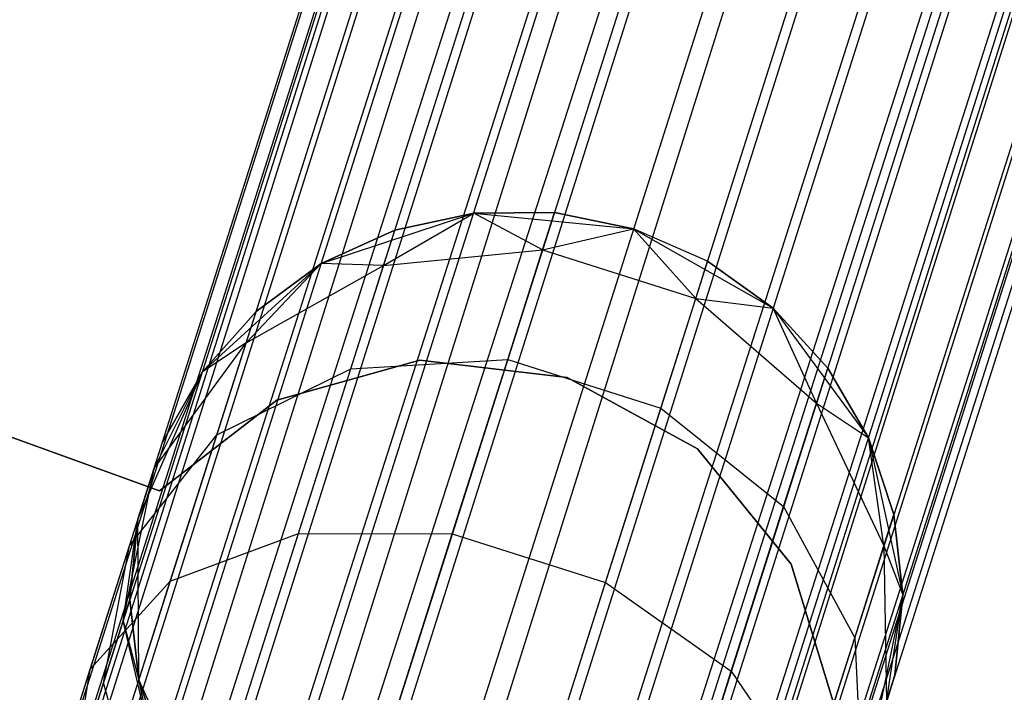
# Model space of a CAD drawing. Extents: x -189 to 189, y -189 to 189.
# Tile 79 of 256: x -19.58 to -17.03, y -57.85 to -56.11. Entities that reach past the tile are written whole.
import ezdxf

# ---------------------------------------------------------------- set-up
doc = ezdxf.new("R2010")
doc.units = 0
doc.header["$LTSCALE"] = 25.4
doc.layers.get('0').update_dxf_attribs({"linetype": 'CONTINUOUS'})

# ---------------------------------------------------------------- blocks, each defined once
blk = doc.blocks.new('CAMELEON-KENAI-C-12244_STL')
at = {"color": 0}
for p, q in [((-51.9935, -160.2633, -9.3955), (-14.0261, -40.9153, -9.3955)), ((-51.9935, -160.2633, -9.3955), (-14.0261, -40.9153, -9.3955)), ((-51.952, -160.2765, -9.809), (-14.0261, -40.9153, -9.6045)), ((-51.952, -160.2765, -9.809), (-14.0261, -40.9153, -9.3955)), ((-51.952, -160.2765, -9.809), (-14.0261, -40.9153, -9.6045)), ((-51.952, -160.2765, -9.809), (-14.0261, -40.9153, -9.3955)), ((-51.9935, -160.2633, -9.3955), (-13.9847, -40.9284, -9.191)), ((-51.9935, -160.2633, -9.3955), (-13.9847, -40.9284, -9.191)), ((-51.952, -160.2765, -9.809), (-13.9847, -40.9284, -9.809)), ((-51.952, -160.2765, -9.809), (-13.9847, -40.9284, -9.809)), ((-51.871, -160.3022, -9), (-13.9847, -40.9284, -9.191)), ((-51.871, -160.3022, -9), (-13.9847, -40.9284, -9.191)), ((-51.7539, -160.3395, -10.1691), (-13.9847, -40.9284, -9.809)), ((-51.7539, -160.3395, -10.1691), (-13.9847, -40.9284, -9.809)), ((-51.871, -160.3022, -9), (-13.9037, -40.9542, -9)), ((-51.871, -160.3022, -9), (-13.9037, -40.9542, -9)), ((-51.7539, -160.3395, -10.1691), (-13.9037, -40.9542, -10)), ((-51.7539, -160.3395, -10.1691), (-13.9037, -40.9542, -10)), ((-13.7866, -40.9915, -8.8309), (-51.871, -160.3022, -9)), ((-13.7866, -40.9915, -8.8309), (-51.871, -160.3022, -9)), ((-51.7539, -160.3395, -10.1691), (-13.7866, -40.9915, -10.1691)), ((-51.7539, -160.3395, -10.1691), (-13.7866, -40.9915, -10.1691)), ((-51.4333, -160.4415, -10.4135), (-13.7866, -40.9915, -10.1691)), ((-51.4333, -160.4415, -10.4135), (-13.7866, -40.9915, -10.1691)), ((-13.6385, -41.0386, -8.691), (-51.871, -160.3022, -9)), ((-13.6385, -41.0386, -8.691), (-51.871, -160.3022, -9)), ((-51.6059, -160.3866, -8.691), (-13.6385, -41.0386, -8.691)), ((-51.6059, -160.3866, -8.691), (-13.6385, -41.0386, -8.691)), ((-51.4333, -160.4415, -10.4135), (-13.6385, -41.0386, -10.309)), ((-51.4333, -160.4415, -10.4135), (-13.6385, -41.0386, -10.309)), ((-13.466, -41.0935, -8.5864), (-51.6059, -160.3866, -8.691)), ((-13.466, -41.0935, -8.5864), (-51.6059, -160.3866, -8.691)), ((-51.4333, -160.4415, -10.4135), (-13.466, -41.0935, -10.4135)), ((-51.4333, -160.4415, -10.4135), (-13.466, -41.0935, -10.4135)), ((-13.466, -41.0935, -10.4135), (-51.0457, -160.5648, -10.5)), ((-13.466, -41.0935, -10.4135), (-51.0457, -160.5648, -10.5)), ((-13.2765, -41.1537, -8.5219), (-51.6059, -160.3866, -8.691)), ((-13.2765, -41.1537, -8.5219), (-51.6059, -160.3866, -8.691)), ((-13.2765, -41.1537, -8.5219), (-51.2439, -160.5018, -8.5219)), ((-13.2765, -41.1537, -8.5219), (-51.2439, -160.5018, -8.5219)), ((-13.2765, -41.1537, -10.4781), (-51.0457, -160.5648, -10.5)), ((-13.2765, -41.1537, -10.4781), (-51.0457, -160.5648, -10.5)), ((-13.0784, -41.2168, -8.5), (-51.0457, -160.5648, -8.5)), ((-13.0784, -41.2168, -8.5), (-51.0457, -160.5648, -8.5)), ((-13.0784, -41.2168, -10.5), (-51.0457, -160.5648, -10.5)), ((-13.0784, -41.2168, -10.5), (-51.0457, -160.5648, -10.5)), ((-13.0784, -41.2168, -10.5), (-50.6581, -160.6881, -10.4135)), ((-13.0784, -41.2168, -10.5), (-50.6581, -160.6881, -10.4135)), ((-50.8476, -160.6278, -8.5219), (-12.8803, -41.2798, -8.5219)), ((-50.8476, -160.6278, -8.5219), (-12.8803, -41.2798, -8.5219)), ((-12.8803, -41.2798, -10.4781), (-50.6581, -160.6881, -10.4135)), ((-12.8803, -41.2798, -10.4781), (-50.6581, -160.6881, -10.4135)), ((-12.6908, -41.3401, -8.5864), (-50.8476, -160.6278, -8.5219)), ((-12.6908, -41.3401, -8.5864), (-50.8476, -160.6278, -8.5219)), ((-50.6581, -160.6881, -10.4135), (-12.6908, -41.3401, -10.4135)), ((-50.6581, -160.6881, -10.4135), (-12.6908, -41.3401, -10.4135)), ((-12.5183, -41.3949, -8.691), (-50.8476, -160.6278, -8.5219)), ((-12.5183, -41.3949, -8.691), (-50.8476, -160.6278, -8.5219)), ((-50.6581, -160.6881, -10.4135), (-12.5183, -41.3949, -10.309)), ((-50.6581, -160.6881, -10.4135), (-12.5183, -41.3949, -10.309)), ((-12.5183, -41.3949, -8.691), (-50.4856, -160.743, -8.691)), ((-12.5183, -41.3949, -8.691), (-50.4856, -160.743, -8.691)), ((-50.3376, -160.7901, -10.1691), (-12.5183, -41.3949, -10.309)), ((-50.3376, -160.7901, -10.1691), (-12.5183, -41.3949, -10.309)), ((-12.3702, -41.442, -8.8309), (-50.4856, -160.743, -8.691)), ((-12.3702, -41.442, -8.8309), (-50.4856, -160.743, -8.691)), ((-50.3376, -160.7901, -10.1691), (-12.3702, -41.442, -10.1691)), ((-50.3376, -160.7901, -10.1691), (-12.3702, -41.442, -10.1691)), ((-12.3702, -41.442, -8.8309), (-50.2205, -160.8273, -9)), ((-12.3702, -41.442, -8.8309), (-50.2205, -160.8273, -9)), ((-50.1394, -160.8531, -9.809), (-12.3702, -41.442, -10.1691)), ((-50.1394, -160.8531, -9.809), (-12.3702, -41.442, -10.1691)), ((-12.2531, -41.4793, -9), (-50.2205, -160.8273, -9)), ((-12.2531, -41.4793, -9), (-50.2205, -160.8273, -9)), ((-50.1394, -160.8531, -9.809), (-12.2531, -41.4793, -10)), ((-50.1394, -160.8531, -9.809), (-12.2531, -41.4793, -10)), ((-50.2205, -160.8273, -9), (-12.1721, -41.5051, -9.191)), ((-50.2205, -160.8273, -9), (-12.1721, -41.5051, -9.191)), ((-50.2205, -160.8273, -9), (-12.1307, -41.5182, -9.3955)), ((-50.2205, -160.8273, -9), (-12.1307, -41.5182, -9.3955)), ((-50.1394, -160.8531, -9.809), (-12.1721, -41.5051, -9.809)), ((-50.1394, -160.8531, -9.809), (-12.1721, -41.5051, -9.809)), ((-50.098, -160.8663, -9.3955), (-12.1721, -41.5051, -9.809)), ((-50.098, -160.8663, -9.3955), (-12.1721, -41.5051, -9.809)), ((-50.098, -160.8663, -9.3955), (-12.1307, -41.5182, -9.3955)), ((-50.098, -160.8663, -9.3955), (-12.1307, -41.5182, -9.6045)), ((-50.098, -160.8663, -9.3955), (-12.1307, -41.5182, -9.3955)), ((-50.098, -160.8663, -9.3955), (-12.1307, -41.5182, -9.6045)), ((-19.2166, -57.3324, -165), (-21.8576, -56.3776, -165)), ((-21.8576, -56.3776, -167), (-19.2166, -57.3324, -167)), ((-21.8576, -56.3776, -167), (-19.2166, -57.3324, -167)), ((-19.2166, -57.3324, -165), (-21.8576, -56.3776, -165)), ((-18.798, -56.7444, -167), (-18.4033, -56.6135, -167)), ((-18.798, -56.7444, -167), (-18.4033, -56.6135, -167)), ((-18.6365, -56.7494, -160.773), (-18.4033, -56.6135, -161.5)), ((-18.6365, -56.7494, -160.773), (-18.4033, -56.6135, -161.5)), ((-18.4033, -56.6135, -161.5), (-18.6075, -56.6582, -161.5)), ((-18.6075, -56.6582, -161.5), (-18.4033, -56.6135, -167)), ((-18.6075, -56.6582, -161.5), (-18.4033, -56.6135, -167)), ((-18.4033, -56.6135, -161.5), (-18.6075, -56.6582, -161.5)), ((-18.1942, -56.6122, -161.5), (-18.4033, -56.6135, -161.5)), ((-18.4033, -56.6135, -167), (-18.1942, -56.6122, -161.5)), ((-18.1942, -56.6122, -161.5), (-18.4033, -56.6135, -161.5)), ((-18.4033, -56.6135, -167), (-18.1942, -56.6122, -161.5)), ((-18.4033, -56.6135, -167), (-17.9895, -56.6544, -167)), ((-18.225, -56.7089, -160.7292), (-18.4033, -56.6135, -161.5)), ((-18.225, -56.7089, -160.7292), (-18.4033, -56.6135, -161.5)), ((-18.4033, -56.6135, -167), (-17.9895, -56.6544, -167)), ((-18.4033, -56.6135, -161.5), (-18.4033, -56.6135, -167)), ((-18.4033, -56.6135, -161.5), (-18.4033, -56.6135, -167)), ((-18.225, -56.7089, -160.7292), (-18.1942, -56.6122, -161.5)), ((-18.225, -56.7089, -160.7292), (-18.1942, -56.6122, -161.5)), ((-17.9895, -56.6544, -161.5), (-18.1942, -56.6122, -161.5)), ((-18.1942, -56.6122, -161.5), (-17.9895, -56.6544, -167)), ((-17.9895, -56.6544, -161.5), (-18.1942, -56.6122, -161.5)), ((-18.1942, -56.6122, -161.5), (-17.9895, -56.6544, -167)), ((-18.6075, -56.6582, -161.5), (-18.798, -56.7444, -161.5)), ((-18.798, -56.7444, -167), (-18.6075, -56.6582, -161.5)), ((-18.6075, -56.6582, -161.5), (-18.798, -56.7444, -161.5)), ((-18.798, -56.7444, -167), (-18.6075, -56.6582, -161.5)), ((-18.6365, -56.7494, -160.773), (-18.6075, -56.6582, -161.5)), ((-18.6365, -56.7494, -160.773), (-18.6075, -56.6582, -161.5)), ((-18.225, -56.7089, -160.7292), (-17.9895, -56.6544, -161.5)), ((-18.225, -56.7089, -160.7292), (-17.9895, -56.6544, -161.5)), ((-17.9895, -56.6544, -167), (-17.6281, -56.8601, -167)), ((-17.8287, -56.835, -160.7292), (-17.9895, -56.6544, -161.5)), ((-17.8287, -56.835, -160.7292), (-17.9895, -56.6544, -161.5)), ((-17.798, -56.7383, -161.5), (-17.9895, -56.6544, -161.5)), ((-17.9895, -56.6544, -161.5), (-17.9895, -56.6544, -167)), ((-17.9895, -56.6544, -161.5), (-17.9895, -56.6544, -167)), ((-17.798, -56.7383, -161.5), (-17.9895, -56.6544, -161.5)), ((-17.798, -56.7383, -161.5), (-17.9895, -56.6544, -167)), ((-17.798, -56.7383, -161.5), (-17.9895, -56.6544, -167)), ((-17.9895, -56.6544, -167), (-17.6281, -56.8601, -167)), ((-18.6365, -56.7494, -160.773), (-18.225, -56.7089, -160.7292)), ((-18.6365, -56.7494, -160.773), (-18.225, -56.7089, -160.7292)), ((-18.3152, -56.9924, -160.0109), (-18.225, -56.7089, -160.7292)), ((-18.3152, -56.9924, -160.0109), (-18.225, -56.7089, -160.7292)), ((-18.225, -56.7089, -160.7292), (-17.8287, -56.835, -160.7292)), ((-18.225, -56.7089, -160.7292), (-17.8287, -56.835, -160.7292)), ((-19.1053, -57.0246, -167), (-18.798, -56.7444, -167)), ((-19.1053, -57.0246, -167), (-18.798, -56.7444, -167)), ((-18.9922, -56.9495, -160.853), (-18.798, -56.7444, -161.5)), ((-18.9922, -56.9495, -160.853), (-18.798, -56.7444, -161.5)), ((-18.9922, -56.9495, -160.853), (-18.6365, -56.7494, -160.773)), ((-18.9922, -56.9495, -160.853), (-18.6365, -56.7494, -160.773)), ((-18.798, -56.7444, -161.5), (-18.9663, -56.8684, -161.5)), ((-18.9663, -56.8684, -161.5), (-18.798, -56.7444, -167)), ((-18.9663, -56.8684, -161.5), (-18.798, -56.7444, -167)), ((-18.798, -56.7444, -161.5), (-18.9663, -56.8684, -161.5)), ((-18.6365, -56.7494, -160.773), (-18.798, -56.7444, -161.5)), ((-18.6365, -56.7494, -160.773), (-18.798, -56.7444, -161.5)), ((-18.798, -56.7444, -161.5), (-18.798, -56.7444, -167)), ((-18.798, -56.7444, -161.5), (-18.798, -56.7444, -167)), ((-18.7216, -57.0169, -160.0955), (-18.6365, -56.7494, -160.773)), ((-18.7216, -57.0169, -160.0955), (-18.6365, -56.7494, -160.773)), ((-17.8287, -56.835, -160.7292), (-17.798, -56.7383, -161.5)), ((-17.8287, -56.835, -160.7292), (-17.798, -56.7383, -161.5)), ((-17.6281, -56.8601, -161.5), (-17.798, -56.7383, -161.5)), ((-17.798, -56.7383, -161.5), (-17.6281, -56.8601, -167)), ((-17.798, -56.7383, -161.5), (-17.6281, -56.8601, -167)), ((-17.6281, -56.8601, -161.5), (-17.798, -56.7383, -161.5)), ((-17.9189, -57.1185, -160.0109), (-17.8287, -56.835, -160.7292)), ((-17.9189, -57.1185, -160.0109), (-17.8287, -56.835, -160.7292)), ((-17.8287, -56.835, -160.7292), (-17.6281, -56.8601, -161.5)), ((-17.8287, -56.835, -160.7292), (-17.6281, -56.8601, -161.5)), ((-17.8287, -56.835, -160.7292), (-17.5163, -57.1058, -160.773)), ((-17.8287, -56.835, -160.7292), (-17.5163, -57.1058, -160.773)), ((-17.6281, -56.8601, -167), (-17.3816, -57.195, -167)), ((-17.5163, -57.1058, -160.773), (-17.6281, -56.8601, -161.5)), ((-17.5163, -57.1058, -160.773), (-17.6281, -56.8601, -161.5)), ((-17.4873, -57.0146, -161.5), (-17.6281, -56.8601, -161.5)), ((-17.6281, -56.8601, -167), (-17.4873, -57.0146, -161.5)), ((-17.6281, -56.8601, -167), (-17.3816, -57.195, -167)), ((-17.6281, -56.8601, -161.5), (-17.6281, -56.8601, -167)), ((-17.6281, -56.8601, -161.5), (-17.6281, -56.8601, -167)), ((-17.4873, -57.0146, -161.5), (-17.6281, -56.8601, -161.5)), ((-17.6281, -56.8601, -167), (-17.4873, -57.0146, -161.5)), ((-18.9663, -56.8684, -161.5), (-19.1053, -57.0246, -161.5)), ((-19.1053, -57.0246, -167), (-18.9663, -56.8684, -161.5)), ((-18.9663, -56.8684, -161.5), (-19.1053, -57.0246, -161.5)), ((-19.1053, -57.0246, -167), (-18.9663, -56.8684, -161.5)), ((-18.9922, -56.9495, -160.853), (-18.9663, -56.8684, -161.5)), ((-18.9922, -56.9495, -160.853), (-18.9663, -56.8684, -161.5)), ((-19.2304, -57.2746, -160.9553), (-18.9922, -56.9495, -160.853)), ((-19.2304, -57.2746, -160.9553), (-18.9922, -56.9495, -160.853)), ((-18.9922, -56.9495, -160.853), (-19.1053, -57.0246, -161.5)), ((-18.9922, -56.9495, -160.853), (-19.1053, -57.0246, -161.5)), ((-19.0679, -57.1875, -160.25), (-18.9922, -56.9495, -160.853)), ((-19.0679, -57.1875, -160.25), (-18.9922, -56.9495, -160.853)), ((-18.7216, -57.0169, -160.0955), (-18.3152, -56.9924, -160.0109)), ((-18.7216, -57.0169, -160.0955), (-18.3152, -56.9924, -160.0109)), ((-18.4587, -57.4434, -159.3941), (-18.3152, -56.9924, -160.0109)), ((-18.4587, -57.4434, -159.3941), (-18.3152, -56.9924, -160.0109)), ((-18.3152, -56.9924, -160.0109), (-17.9189, -57.1185, -160.0109)), ((-18.3152, -56.9924, -160.0109), (-17.9189, -57.1185, -160.0109)), ((-19.0679, -57.1875, -160.25), (-18.7216, -57.0169, -160.0955)), ((-19.0679, -57.1875, -160.25), (-18.7216, -57.0169, -160.0955)), ((-18.5426, -56.9946, -165), (-18.9127, -57.0975, -165)), ((-18.9127, -57.0975, -167), (-18.5426, -56.9946, -167)), ((-18.9127, -57.0975, -167), (-18.5426, -56.9946, -167)), ((-18.5426, -56.9946, -165), (-18.9127, -57.0975, -165)), ((-18.8569, -57.4423, -159.5137), (-18.7216, -57.0169, -160.0955)), ((-18.8569, -57.4423, -159.5137), (-18.7216, -57.0169, -160.0955)), ((-18.161, -57.0387, -165), (-18.5426, -56.9946, -165)), ((-18.5426, -56.9946, -165), (-18.5426, -56.9946, -167)), ((-18.5426, -56.9946, -167), (-18.161, -57.0387, -167)), ((-18.5426, -56.9946, -165), (-18.5426, -56.9946, -167)), ((-18.5426, -56.9946, -167), (-18.161, -57.0387, -167)), ((-18.161, -57.0387, -165), (-18.5426, -56.9946, -165)), ((-17.5163, -57.1058, -160.773), (-17.4873, -57.0146, -161.5)), ((-17.5163, -57.1058, -160.773), (-17.4873, -57.0146, -161.5)), ((-17.3816, -57.195, -161.5), (-17.4873, -57.0146, -161.5)), ((-17.4873, -57.0146, -161.5), (-17.3816, -57.195, -167)), ((-17.4873, -57.0146, -161.5), (-17.3816, -57.195, -167)), ((-17.3816, -57.195, -161.5), (-17.4873, -57.0146, -161.5)), ((-19.272, -57.4055, -167), (-19.1053, -57.0246, -167)), ((-19.272, -57.4055, -167), (-19.1053, -57.0246, -167)), ((-19.2304, -57.2746, -160.9553), (-19.1053, -57.0246, -161.5)), ((-19.2304, -57.2746, -160.9553), (-19.1053, -57.0246, -161.5)), ((-19.1053, -57.0246, -161.5), (-19.2087, -57.2063, -161.5)), ((-19.2087, -57.2063, -161.5), (-19.1053, -57.0246, -167)), ((-19.2087, -57.2063, -161.5), (-19.1053, -57.0246, -167)), ((-19.1053, -57.0246, -161.5), (-19.2087, -57.2063, -161.5)), ((-19.1053, -57.0246, -161.5), (-19.1053, -57.0246, -167)), ((-19.1053, -57.0246, -161.5), (-19.1053, -57.0246, -167)), ((-17.8242, -57.2235, -165), (-18.161, -57.0387, -165)), ((-18.161, -57.0387, -165), (-18.161, -57.0387, -167)), ((-18.161, -57.0387, -167), (-17.8242, -57.2235, -167)), ((-18.161, -57.0387, -165), (-18.161, -57.0387, -167)), ((-18.161, -57.0387, -167), (-17.8242, -57.2235, -167)), ((-17.8242, -57.2235, -165), (-18.161, -57.0387, -165)), ((-18.9127, -57.0975, -165), (-19.2166, -57.3324, -165)), ((-19.2166, -57.3324, -167), (-18.9127, -57.0975, -167)), ((-19.2166, -57.3324, -167), (-18.9127, -57.0975, -167)), ((-18.9127, -57.0975, -165), (-19.2166, -57.3324, -165)), ((-18.9127, -57.0975, -165), (-18.9127, -57.0975, -167)), ((-18.9127, -57.0975, -165), (-18.9127, -57.0975, -167)), ((-18.0624, -57.5695, -159.3941), (-17.9189, -57.1185, -160.0109)), ((-18.0624, -57.5695, -159.3941), (-17.9189, -57.1185, -160.0109)), ((-17.9189, -57.1185, -160.0109), (-17.6013, -57.3732, -160.0955)), ((-17.9189, -57.1185, -160.0109), (-17.6013, -57.3732, -160.0955)), ((-17.6013, -57.3732, -160.0955), (-17.5163, -57.1058, -160.773)), ((-17.6013, -57.3732, -160.0955), (-17.5163, -57.1058, -160.773)), ((-17.5163, -57.1058, -160.773), (-17.3816, -57.195, -161.5)), ((-17.5163, -57.1058, -160.773), (-17.3816, -57.195, -161.5)), ((-17.5163, -57.1058, -160.773), (-17.3416, -57.4746, -160.853)), ((-17.5163, -57.1058, -160.773), (-17.3416, -57.4746, -160.853)), ((-19.2941, -57.4749, -160.4477), (-19.0679, -57.1875, -160.25)), ((-19.2941, -57.4749, -160.4477), (-19.0679, -57.1875, -160.25)), ((-19.1883, -57.5661, -159.7322), (-19.0679, -57.1875, -160.25)), ((-19.1883, -57.5661, -159.7322), (-19.0679, -57.1875, -160.25)), ((-17.3816, -57.195, -167), (-17.2927, -57.6012, -167)), ((-17.3416, -57.4746, -160.853), (-17.3816, -57.195, -161.5)), ((-17.3416, -57.4746, -160.853), (-17.3816, -57.195, -161.5)), ((-17.3158, -57.3934, -161.5), (-17.3816, -57.195, -161.5)), ((-17.3816, -57.195, -167), (-17.3158, -57.3934, -161.5)), ((-17.3816, -57.195, -167), (-17.2927, -57.6012, -167)), ((-17.3816, -57.195, -161.5), (-17.3816, -57.195, -167)), ((-17.3816, -57.195, -161.5), (-17.3816, -57.195, -167)), ((-17.3158, -57.3934, -161.5), (-17.3816, -57.195, -161.5)), ((-17.3816, -57.195, -167), (-17.3158, -57.3934, -161.5)), ((-19.272, -57.4055, -167), (-19.2087, -57.2063, -161.5)), ((-19.272, -57.4055, -167), (-19.2087, -57.2063, -161.5)), ((-19.2304, -57.2746, -160.9553), (-19.2087, -57.2063, -161.5)), ((-19.2304, -57.2746, -160.9553), (-19.2087, -57.2063, -161.5)), ((-17.5819, -57.5216, -165), (-17.8242, -57.2235, -165)), ((-17.8242, -57.2235, -165), (-17.8242, -57.2235, -167)), ((-17.8242, -57.2235, -167), (-17.5819, -57.5216, -167)), ((-17.8242, -57.2235, -165), (-17.8242, -57.2235, -167)), ((-17.8242, -57.2235, -167), (-17.5819, -57.5216, -167)), ((-17.5819, -57.5216, -165), (-17.8242, -57.2235, -165)), ((-19.3101, -57.6684, -161.0623), (-19.2304, -57.2746, -160.9553)), ((-19.3101, -57.6684, -161.0623), (-19.2304, -57.2746, -160.9553)), ((-19.2941, -57.4749, -160.4477), (-19.2304, -57.2746, -160.9553)), ((-19.2941, -57.4749, -160.4477), (-19.2304, -57.2746, -160.9553)), ((-19.2304, -57.2746, -160.9553), (-19.272, -57.4055, -161.5)), ((-19.2304, -57.2746, -160.9553), (-19.272, -57.4055, -161.5)), ((-19.2166, -57.3324, -165), (-19.2166, -57.3324, -167)), ((-19.2166, -57.3324, -165), (-19.2166, -57.3324, -167)), ((-17.7367, -57.7986, -159.5137), (-17.6013, -57.3732, -160.0955)), ((-17.7367, -57.7986, -159.5137), (-17.6013, -57.3732, -160.0955)), ((-17.6013, -57.3732, -160.0955), (-17.4173, -57.7126, -160.25)), ((-17.6013, -57.3732, -160.0955), (-17.4173, -57.7126, -160.25)), ((-17.3416, -57.4746, -160.853), (-17.3158, -57.3934, -161.5)), ((-17.3416, -57.4746, -160.853), (-17.3158, -57.3934, -161.5)), ((-17.2927, -57.6012, -161.5), (-17.3158, -57.3934, -161.5)), ((-17.3158, -57.3934, -161.5), (-17.2927, -57.6012, -167)), ((-17.3158, -57.3934, -161.5), (-17.2927, -57.6012, -167)), ((-17.2927, -57.6012, -161.5), (-17.3158, -57.3934, -161.5)), ((-19.3101, -57.6684, -161.0623), (-19.272, -57.4055, -161.5)), ((-19.3101, -57.6684, -161.0623), (-19.272, -57.4055, -161.5)), ((-19.272, -57.4055, -161.5), (-19.2926, -57.6135, -161.5)), ((-19.2926, -57.6135, -161.5), (-19.272, -57.4055, -167)), ((-19.2926, -57.6135, -161.5), (-19.272, -57.4055, -167)), ((-19.272, -57.4055, -161.5), (-19.2926, -57.6135, -161.5)), ((-19.2695, -57.8213, -167), (-19.272, -57.4055, -167)), ((-19.272, -57.4055, -161.5), (-19.272, -57.4055, -167)), ((-19.2695, -57.8213, -167), (-19.272, -57.4055, -167)), ((-19.272, -57.4055, -161.5), (-19.272, -57.4055, -167)), ((-19.1883, -57.5661, -159.7322), (-18.8569, -57.4423, -159.5137)), ((-19.1883, -57.5661, -159.7322), (-18.8569, -57.4423, -159.5137)), ((-19.0333, -57.9966, -159.0673), (-18.8569, -57.4423, -159.5137)), ((-19.0333, -57.9966, -159.0673), (-18.8569, -57.4423, -159.5137)), ((-18.8569, -57.4423, -159.5137), (-18.4587, -57.4434, -159.3941)), ((-18.8569, -57.4423, -159.5137), (-18.4587, -57.4434, -159.3941)), ((-18.6456, -58.0312, -158.9209), (-18.4587, -57.4434, -159.3941)), ((-18.6456, -58.0312, -158.9209), (-18.4587, -57.4434, -159.3941)), ((-18.4587, -57.4434, -159.3941), (-18.0624, -57.5695, -159.3941)), ((-18.4587, -57.4434, -159.3941), (-18.0624, -57.5695, -159.3941)), ((-19.3955, -57.7937, -160.0119), (-19.2941, -57.4749, -160.4477)), ((-19.3955, -57.7937, -160.0119), (-19.2941, -57.4749, -160.4477)), ((-19.3613, -57.8294, -160.6545), (-19.2941, -57.4749, -160.4477)), ((-19.3613, -57.8294, -160.6545), (-19.2941, -57.4749, -160.4477)), ((-17.4173, -57.7126, -160.25), (-17.3416, -57.4746, -160.853)), ((-17.4173, -57.7126, -160.25), (-17.3416, -57.4746, -160.853)), ((-17.3416, -57.4746, -160.853), (-17.2927, -57.6012, -161.5)), ((-17.3416, -57.4746, -160.853), (-17.2927, -57.6012, -161.5)), ((-17.3416, -57.4746, -160.853), (-17.335, -57.8776, -160.9553)), ((-17.3416, -57.4746, -160.853), (-17.335, -57.8776, -160.9553)), ((-17.4699, -57.889, -165), (-17.5819, -57.5216, -165)), ((-17.5819, -57.5216, -165), (-17.5819, -57.5216, -167)), ((-17.5819, -57.5216, -167), (-17.4699, -57.889, -167)), ((-17.5819, -57.5216, -165), (-17.5819, -57.5216, -167)), ((-17.5819, -57.5216, -167), (-17.4699, -57.889, -167)), ((-17.4699, -57.889, -165), (-17.5819, -57.5216, -165)), ((-19.3955, -57.7937, -160.0119), (-19.1883, -57.5661, -159.7322)), ((-19.3955, -57.7937, -160.0119), (-19.1883, -57.5661, -159.7322)), ((-19.3453, -58.0595, -159.3349), (-19.1883, -57.5661, -159.7322)), ((-19.3453, -58.0595, -159.3349), (-19.1883, -57.5661, -159.7322)), ((-18.2494, -58.1573, -158.9209), (-18.0624, -57.5695, -159.3941)), ((-18.2494, -58.1573, -158.9209), (-18.0624, -57.5695, -159.3941)), ((-18.0624, -57.5695, -159.3941), (-17.7367, -57.7986, -159.5137)), ((-18.0624, -57.5695, -159.3941), (-17.7367, -57.7986, -159.5137)), ((-17.2927, -57.6012, -167), (-17.3766, -58.0085, -167)), ((-17.2927, -57.6012, -167), (-17.3766, -58.0085, -167)), ((-17.335, -57.8776, -160.9553), (-17.2927, -57.6012, -161.5)), ((-17.335, -57.8776, -160.9553), (-17.2927, -57.6012, -161.5)), ((-17.3132, -57.8092, -161.5), (-17.2927, -57.6012, -161.5)), ((-17.2927, -57.6012, -167), (-17.3132, -57.8092, -161.5)), ((-17.3132, -57.8092, -161.5), (-17.2927, -57.6012, -161.5)), ((-17.2927, -57.6012, -167), (-17.3132, -57.8092, -161.5)), ((-17.2927, -57.6012, -161.5), (-17.2927, -57.6012, -167)), ((-17.2927, -57.6012, -161.5), (-17.2927, -57.6012, -167)), ((-19.3101, -57.6684, -161.0623), (-19.2926, -57.6135, -161.5)), ((-19.3101, -57.6684, -161.0623), (-19.2926, -57.6135, -161.5)), ((-19.2926, -57.6135, -161.5), (-19.2695, -57.8213, -161.5)), ((-19.2695, -57.8213, -167), (-19.2926, -57.6135, -161.5)), ((-19.2926, -57.6135, -161.5), (-19.2695, -57.8213, -161.5)), ((-19.2695, -57.8213, -167), (-19.2926, -57.6135, -161.5)), ((-19.3613, -57.8294, -160.6545), (-19.3101, -57.6684, -161.0623)), ((-19.3613, -57.8294, -160.6545), (-19.3101, -57.6684, -161.0623)), ((-19.2174, -58.0629, -161.1555), (-19.3101, -57.6684, -161.0623)), ((-19.3101, -57.6684, -161.0623), (-19.2695, -57.8213, -161.5)), ((-19.3101, -57.6684, -161.0623), (-19.2695, -57.8213, -161.5)), ((-19.2174, -58.0629, -161.1555), (-19.3101, -57.6684, -161.0623)), ((-17.5378, -58.0912, -159.7322), (-17.4173, -57.7126, -160.25)), ((-17.5378, -58.0912, -159.7322), (-17.4173, -57.7126, -160.25)), ((-17.4173, -57.7126, -160.25), (-17.3987, -58.0779, -160.4477)), ((-17.4173, -57.7126, -160.25), (-17.3987, -58.0779, -160.4477)), ((-19.5277, -58.209, -159.6774), (-19.3955, -57.7937, -160.0119)), ((-19.5277, -58.209, -159.6774), (-19.3955, -57.7937, -160.0119)), ((-19.4428, -58.0855, -160.3043), (-19.3955, -57.7937, -160.0119)), ((-19.4428, -58.0855, -160.3043), (-19.3955, -57.7937, -160.0119)), ((-17.913, -58.353, -159.0673), (-17.7367, -57.7986, -159.5137)), ((-17.913, -58.353, -159.0673), (-17.7367, -57.7986, -159.5137)), ((-17.7367, -57.7986, -159.5137), (-17.5378, -58.0912, -159.7322)), ((-17.7367, -57.7986, -159.5137), (-17.5378, -58.0912, -159.7322)), ((-19.4428, -58.0855, -160.3043), (-19.3613, -57.8294, -160.6545)), ((-19.4428, -58.0855, -160.3043), (-19.3613, -57.8294, -160.6545)), ((-19.2577, -58.1896, -160.8346), (-19.3613, -57.8294, -160.6545)), ((-19.2577, -58.1896, -160.8346), (-19.3613, -57.8294, -160.6545)), ((-19.098, -58.2001, -167), (-19.2695, -57.8213, -167)), ((-19.2174, -58.0629, -161.1555), (-19.2695, -57.8213, -161.5)), ((-19.2695, -57.8213, -161.5), (-19.2037, -58.0197, -161.5)), ((-19.2174, -58.0629, -161.1555), (-19.2695, -57.8213, -161.5)), ((-19.2037, -58.0197, -161.5), (-19.2695, -57.8213, -167)), ((-19.098, -58.2001, -167), (-19.2695, -57.8213, -167)), ((-19.2037, -58.0197, -161.5), (-19.2695, -57.8213, -167)), ((-19.2695, -57.8213, -161.5), (-19.2037, -58.0197, -161.5)), ((-19.2695, -57.8213, -161.5), (-19.2695, -57.8213, -167)), ((-19.2695, -57.8213, -161.5), (-19.2695, -57.8213, -167)), ((-17.3132, -57.8092, -161.5), (-17.3766, -58.0085, -167)), ((-17.3132, -57.8092, -161.5), (-17.3766, -58.0085, -167)), ((-17.335, -57.8776, -160.9553), (-17.3132, -57.8092, -161.5)), ((-17.335, -57.8776, -160.9553), (-17.3132, -57.8092, -161.5))]:
    blk.add_line(p, q, dxfattribs=at)

msp = doc.modelspace()

# ---------------------------------------------------------------- block references
at = {"color": 0}
msp.add_blockref('CAMELEON-KENAI-C-12244_STL', (0, 0), dxfattribs=at)

doc.saveas('drawing.dxf')
